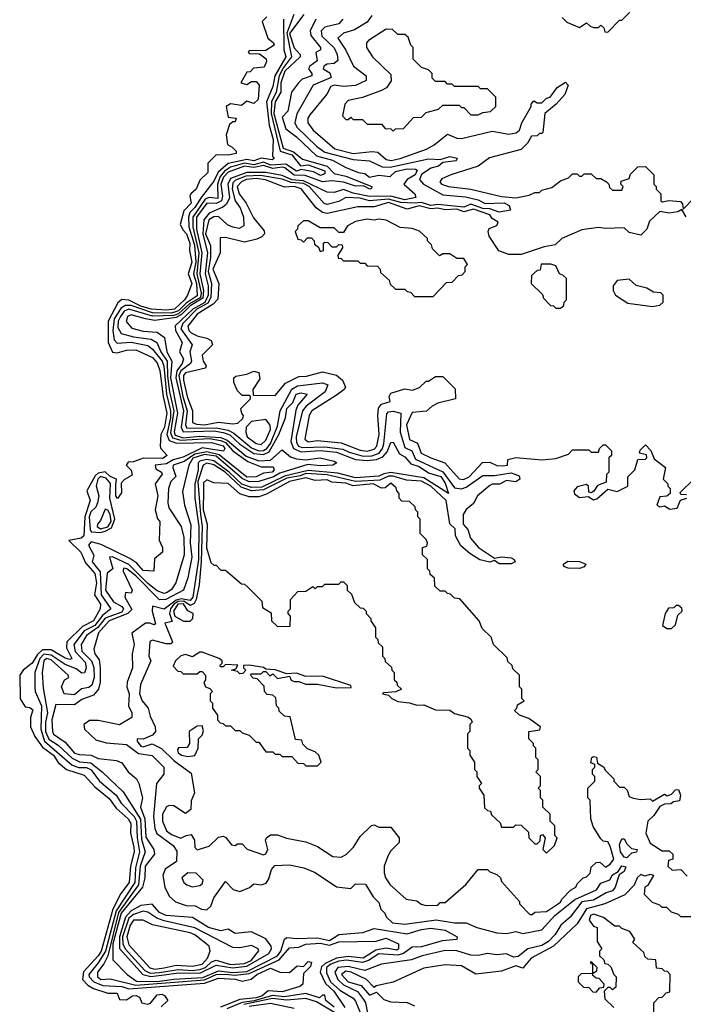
# Model space of a CAD drawing. Extents: x 2668140 to 2765664, y 823621 to 955240.
# Tile 50 of 256: x 2696972 to 2699785, y 857249 to 861423. Entities that reach past the tile are written whole.
import ezdxf

# ---------------------------------------------------------------- set-up
doc = ezdxf.new("R2010")
doc.units = 0

msp = doc.modelspace()

# ---------------------------------------------------------------- linework, layer by layer
at = {"layer": '0CON02XD'}
for points in [[(2699465, 861370), (2699515, 861420), (2699525, 861420), (2699587.5, 861485)], [(2698020, 861435), (2698000, 861415), (2698023.3, 861345), (2698047.5, 861325), (2698050, 861315), (2698015, 861292.5), (2697945, 861290), (2697940, 861285), (2697945, 861280), (2697988.3, 861278.3), (2698016.7, 861256.7), (2698017.5, 861245), (2698008.3, 861221.7), (2697963, 861217), (2697948.3, 861201.7), (2697935, 861200), (2697910, 861155), (2697935, 861147.5), (2697955, 861160), (2697975, 861160), (2697986.7, 861145), (2697983.3, 861085), (2697965, 861067.5), (2697935, 861076.7), (2697911.7, 861058.3), (2697865, 861066.7), (2697847.5, 861055), (2697855, 861010), (2697890, 861005), (2697885, 860990), (2697875, 860990), (2697861.7, 860978.3), (2697847.5, 860935), (2697853.3, 860893.3), (2697873, 860883), (2697890, 860865), (2697890, 860855), (2697855, 860848.8), (2697805, 860850), (2697770, 860815), (2697770, 860775), (2697735, 860742.5), (2697720, 860705), (2697697.5, 860685), (2697693.3, 860675), (2697698.8, 860645), (2697667.7, 860612.3), (2697652.5, 860555), (2697665, 860530), (2697679.2, 860515), (2697693.8, 860475), (2697691.2, 860445), (2697702, 860395), (2697686, 860345), (2697702, 860305), (2697683.8, 860255), (2697670, 860235), (2697628, 860195), (2697595, 860190.8), (2697530, 860195), (2697485, 860208.5), (2697435, 860234.4), (2697405, 860236), (2697387.8, 860222.2), (2697346.9, 860145), (2697346.9, 860055), (2697365, 860013.8), (2697385, 860010), (2697425, 860022.5), (2697465, 860024), (2697535, 859990.8), (2697555, 859968), (2697566.3, 859936.3), (2697579.5, 859825), (2697596.4, 859755), (2697585.7, 859695.7), (2697570, 859665), (2697567.5, 859615), (2697570, 859605), (2697597.5, 859575), (2697577.3, 859562.7), (2697495, 859564.2), (2697455, 859548), (2697432.3, 859547.7), (2697423.8, 859535), (2697445, 859513.8), (2697448.6, 859491.4), (2697416.4, 859473.6), (2697402.5, 859457.5), (2697403, 859417), (2697387, 859393), (2697380, 859405), (2697379.3, 859450.7), (2697382.5, 859475), (2697355, 859485.8), (2697335, 859506.2), (2697305, 859500.5), (2697291.3, 859488.7), (2697256.2, 859425), (2697271.4, 859385), (2697248.5, 859315), (2697244, 859235), (2697232.5, 859225), (2697180, 859215), (2697231.2, 859165), (2697251.1, 859121.1), (2697290.8, 859075), (2697297.8, 859035), (2697289.2, 858985), (2697314, 858945), (2697313.8, 858925), (2697285, 858874.3), (2697238.8, 858851.2), (2697172.5, 858785), (2697170.3, 858760.3), (2697192.5, 858715), (2697185, 858711.2), (2697165, 858716), (2697105, 858751.4), (2697068.5, 858751.5), (2697048, 858732), (2697024.2, 858695), (2696986.2, 858665), (2696972, 858645), (2696973.6, 858543.6), (2696995, 858510), (2697015, 858507.5), (2697027, 858497), (2697017.5, 858465), (2697017.5, 858425), (2697036.2, 858385), (2697069.1, 858339.1), (2697115, 858305.8), (2697134.4, 858274.4), (2697170, 858245), (2697245, 858220), (2697290.3, 858170.3), (2697351.7, 858121.7), (2697380.3, 858080.3), (2697431.2, 858035), (2697443.3, 858015), (2697441.2, 857975), (2697455.6, 857915), (2697457.1, 857895), (2697442, 857835), (2697435.7, 857765), (2697401.1, 857718.9), (2697367, 857653), (2697316.9, 857475), (2697305, 857454.2), (2697243.1, 857386.9), (2697238.8, 857355), (2697260.8, 857330.8), (2697285, 857316), (2697345, 857296.7), (2697385, 857296.7), (2697395, 857270), (2697425, 857267.5), (2697450, 857285), (2697466.1, 857286.1), (2697479.3, 857279.3), (2697490, 857255), (2697515, 857250), (2697526.4, 857253.6), (2697555, 857290), (2697575, 857292.5), (2697586.4, 857286.4), (2697600, 857265), (2697571.7, 857238.3)], [(2698090.8, 861425), (2698091.9, 861295), (2698100.6, 861265), (2698053.1, 861185), (2698045, 861140), (2698018.9, 861075), (2698028.9, 860975), (2698046.7, 860915), (2698043.8, 860843.8), (2698050, 860835), (2698041.7, 860828.3), (2697995, 860836.2), (2697965, 860824.5), (2697935, 860830), (2697856.2, 860813.8), (2697813, 860777), (2697795, 860738), (2697740.7, 860669.3), (2697715, 860627.1), (2697693.1, 860605), (2697687.3, 860585), (2697689.1, 860545), (2697713, 860467), (2697718.6, 860395), (2697709.2, 860345), (2697721.1, 860305), (2697725, 860252.5), (2697678.2, 860221.8), (2697645, 860188.9), (2697615, 860178.2), (2697535, 860179.7), (2697445, 860211.2), (2697418.5, 860211.5), (2697401.2, 860198.8), (2697372.5, 860155), (2697366.5, 860105), (2697372.5, 860065), (2697385, 860051.2), (2697445, 860055.6), (2697515, 860042), (2697535, 860026.2), (2697575.6, 859975), (2697583.7, 859953.7), (2697594.6, 859835), (2697611.8, 859765), (2697611.5, 859735), (2697596.2, 859665), (2697605, 859639.2), (2697637.2, 859627.2), (2697785, 859631.1), (2697835, 859616.9), (2697841.2, 859605), (2697836.1, 859593.9), (2697745, 859608), (2697665, 859567.8), (2697622.6, 859557.4), (2697595, 859540.6), (2697546.2, 859535), (2697548.6, 859518.6), (2697572.5, 859505), (2697576.2, 859496.2), (2697546.7, 859455), (2697558, 859405), (2697546.2, 859345), (2697556.4, 859306.4), (2697566.7, 859295), (2697563, 859217), (2697576.7, 859185), (2697577.5, 859165), (2697543, 859137), (2697540, 859085), (2697495, 859087.5), (2697469.2, 859119.2), (2697438.8, 859138.8), (2697317.6, 859197.6), (2697275, 859210), (2697263.3, 859195), (2697286.7, 859153.3), (2697278.8, 859125), (2697312.7, 859082.7), (2697316.7, 858985), (2697358.8, 858925), (2697322.7, 858897.3), (2697290.6, 858855), (2697245, 858831.9), (2697201.4, 858775), (2697206.9, 858745), (2697248.9, 858698.9), (2697253.8, 858675), (2697246.4, 858653.6), (2697235, 858652.5), (2697211.1, 858671.1), (2697165, 858690), (2697105, 858728.5), (2697075, 858732.7), (2697057.3, 858715), (2697036, 858655), (2697036.2, 858593.8), (2697038, 858575), (2697064.4, 858515), (2697061.5, 858415), (2697077.8, 858365), (2697195, 858262.9), (2697222.6, 858252.6), (2697255, 858252.9), (2697275, 858242.5), (2697310, 858195), (2697381.4, 858135), (2697401.7, 858101.7), (2697456.9, 858045), (2697467.3, 858025), (2697470, 857955), (2697480.5, 857895), (2697463, 857827), (2697459.5, 857765), (2697381.1, 857645), (2697335.8, 857474.2), (2697304.7, 857425.3), (2697265.7, 857375), (2697267.1, 857365), (2697285.8, 857345), (2697325, 857328.5), (2697404.5, 857324.5), (2697435, 857314.4), (2697755, 857338.5), (2697815, 857360.6), (2697885.6, 857355.6), (2697915, 857347.5), (2697953.9, 857356.1), (2697977.5, 857375), (2698035, 857402), (2698075, 857386), (2698115, 857383.8), (2698148.3, 857411.7), (2698175, 857410), (2698195, 857430), (2698208.3, 857428.3), (2698205, 857410), (2698175, 857380), (2698172.5, 857335), (2698160, 857325), (2698085, 857302.5), (2698025, 857306), (2698000, 857285), (2697975, 857276.7), (2697905, 857270), (2697823.6, 857236.4)], [(2698133.8, 861445), (2698104.1, 861365), (2698124.4, 861265), (2698089.9, 861220.1), (2698072.1, 861185), (2698059.5, 861115), (2698038.8, 861075), (2698038.2, 861025), (2698076.1, 860866.1), (2698125, 860849.4), (2698163, 860803), (2698195, 860807.5), (2698265, 860782.5), (2698265, 860770), (2698247.7, 860762.3), (2698218, 860778), (2698165, 860787.5), (2698145, 860780), (2698100.7, 860810.7), (2698036.1, 860806.1), (2698005, 860818.7), (2697965, 860808), (2697925, 860814.1), (2697865, 860797.9), (2697839.7, 860780.3), (2697821.6, 860758.4), (2697810.4, 860725), (2697811.2, 860665), (2697775, 860668.9), (2697758.1, 860661.9), (2697705.4, 860585), (2697705.4, 860545), (2697730.7, 860435), (2697722.8, 860345), (2697740.9, 860265), (2697737.8, 860245), (2697691.2, 860218.8), (2697645, 860175.9), (2697625, 860168.9), (2697535, 860166.7), (2697435, 860195.5), (2697415, 860186.7), (2697398.9, 860165), (2697390, 860145), (2697388.3, 860118.3), (2697402.7, 860092.7), (2697455, 860078.6), (2697529.1, 860069.1), (2697553.8, 860055), (2697570.6, 860015), (2697597.5, 859975), (2697598.5, 859911.5), (2697606.6, 859845), (2697626, 859765), (2697611.8, 859671.8), (2697620.2, 859650.3), (2697655, 859640.3), (2697775, 859647.4), (2697825, 859639.6), (2697845, 859630.4), (2697875.9, 859595.9), (2697939.4, 859549.4), (2697995, 859528), (2698046.7, 859526.7), (2698050, 859515), (2698042.5, 859505), (2698005, 859501.2), (2697975, 859484.3), (2697935, 859483.3), (2697818.1, 859578.1), (2697765, 859590.3), (2697715, 859580.9), (2697669.5, 859550.5), (2697622.9, 859535), (2697620.6, 859525), (2697633.3, 859486.7), (2697613.3, 859465), (2697603.3, 859435), (2697600, 859375), (2697604.1, 859354.1), (2697656.7, 859275), (2697667.3, 859227.3), (2697669.2, 859155), (2697633.8, 859035), (2697615, 859007.5), (2697597.5, 858995), (2697585, 858990), (2697555, 859001.2), (2697515, 859032.9), (2697435, 859113.3), (2697365, 859145.7), (2697352.5, 859145), (2697366.2, 859095), (2697342.7, 859077.3), (2697336, 859005), (2697370, 858955), (2697405, 858935.7), (2697411.9, 858925), (2697405, 858911.5), (2697334.7, 858885.3), (2697303.2, 858846.8), (2697255, 858812), (2697232.5, 858775), (2697235, 858746.7), (2697275.8, 858705), (2697286.6, 858676.6), (2697288.1, 858635), (2697277.6, 858602.4), (2697265, 858592), (2697233.8, 858586.2), (2697205, 858561.2), (2697160, 858565), (2697148.8, 858595), (2697162.5, 858625), (2697180, 858635), (2697177.5, 858645), (2697105, 858709.5), (2697085, 858715.5), (2697074.4, 858705), (2697066.9, 858655), (2697070.9, 858590.9), (2697090, 858485), (2697081.8, 858445), (2697081.8, 858405), (2697095, 858372.9), (2697135, 858347.5), (2697195, 858293.1), (2697225, 858277.1), (2697273.4, 858273.4), (2697322.7, 858232.7), (2697410, 858150), (2697483.8, 858033.8), (2697488.9, 857948.9), (2697504.3, 857895), (2697482.7, 857835), (2697475.6, 857755.6), (2697391.2, 857638.8), (2697345.4, 857454.6), (2697328.9, 857421.1), (2697301.2, 857385), (2697301.2, 857365), (2697315.9, 857354.1), (2697355, 857357.5), (2697465, 857330.4), (2697755, 857352.2), (2697805, 857375.9), (2697843.4, 857376.6), (2697885, 857373.3), (2697945, 857379.6), (2698072, 857438), (2698115, 857488.8), (2698155, 857492), (2698185, 857504.2), (2698245, 857508.1), (2698285, 857499.4), (2698325, 857513.3), (2698483.6, 857516.4), (2698525, 857530), (2698577.5, 857505), (2698578, 857485), (2698571.2, 857478.8), (2698525, 857487.5), (2698481.3, 857478.7), (2698427.5, 857445), (2698365, 857452.5), (2698315.3, 857444.7), (2698267.3, 857422.7), (2698251.4, 857408.6), (2698245.8, 857385), (2698267.8, 857337.8), (2698303.8, 857305), (2698350, 857235)], [(2698176.9, 861445), (2698116.2, 861363.8), (2698135, 861303.8), (2698160.8, 861275), (2698161.4, 861265), (2698095.5, 861205), (2698078.9, 861155), (2698079.5, 861115), (2698054.6, 861075), (2698049.7, 861025), (2698088.4, 860878.4), (2698132.3, 860862.3), (2698171.3, 860831.3), (2698275, 860801.8), (2698305, 860770.8), (2698355, 860760), (2698465, 860715.8), (2698463, 860707), (2698455.6, 860704.4), (2698428.8, 860718.8), (2698395, 860717.5), (2698345, 860733.9), (2698295, 860740), (2698255, 860735.6), (2698182.7, 860762.7), (2698135, 860763.1), (2698095.7, 860795), (2698085, 860797.5), (2698045, 860792.4), (2698005, 860805.3), (2697965, 860796.4), (2697925, 860802.4), (2697855, 860776.9), (2697835.4, 860755), (2697824.7, 860725), (2697832.3, 860675), (2697826.9, 860655), (2697805, 860643.3), (2697765, 860644.4), (2697722.1, 860585), (2697721.8, 860535), (2697744, 860435), (2697735.3, 860345), (2697751.1, 860275), (2697747.7, 860242.3), (2697695, 860210.3), (2697657.5, 860172.5), (2697635, 860160.3), (2697545, 860148.1), (2697505, 860154.2), (2697445, 860172), (2697428.8, 860165), (2697423.9, 860143.9), (2697447.5, 860115), (2697495, 860102.5), (2697555, 860098), (2697586, 860075), (2697595.6, 860015), (2697617.5, 859975), (2697610.6, 859905), (2697640.4, 859755), (2697626.2, 859676.2), (2697631.4, 859661.4), (2697665, 859650.5), (2697735, 859657.8), (2697825, 859652.4), (2697850.9, 859640.9), (2697932.3, 859572.3), (2697985, 859552.3), (2698035, 859555.5), (2698085, 859598.8), (2698119.5, 859569.5), (2698145, 859561.1), (2698185, 859557.5), (2698245, 859565.4), (2698305, 859551.2), (2698316.7, 859545), (2698300, 859535), (2698245, 859531.5), (2698193.1, 859536.9), (2698075, 859500.8), (2698047.5, 859485), (2697986.2, 859465), (2697945, 859464.1), (2697915, 859477.7), (2697805, 859572.5), (2697755, 859579.2), (2697706.4, 859563.6), (2697688.6, 859535), (2697662.3, 859422.3), (2697670, 859365), (2697697.9, 859282.1), (2697694.4, 859205), (2697702.2, 859145), (2697685, 859057.5), (2697666.2, 859005), (2697592, 858965), (2697565, 858963.5), (2697465, 859065.6), (2697426.2, 859095), (2697412.3, 859097.7), (2697410, 859085), (2697448.8, 859005), (2697445, 858992.5), (2697420, 858995), (2697417.5, 858975), (2697447, 858923), (2697430, 858905), (2697350.8, 858875), (2697305.7, 858824.3), (2697286.2, 858755), (2697291.2, 858735), (2697308.6, 858708.6), (2697313.1, 858675), (2697312.9, 858615), (2697305.6, 858584.4), (2697285, 858560), (2697235, 858541.4), (2697205, 858519.2), (2697125, 858520), (2697108, 858455), (2697111.2, 858405), (2697115, 858393.8), (2697165, 858360), (2697205, 858314.3), (2697225, 858307.5), (2697275, 858305.8), (2697305, 858291.2), (2697383, 858283), (2697405, 858272.5), (2697432.5, 858235), (2697466.7, 858205), (2697476.7, 858185), (2697492, 858125), (2697484.2, 858085), (2697501.8, 858035), (2697507.2, 857957.2), (2697540, 857905), (2697543.9, 857886.1), (2697503.3, 857835), (2697502.9, 857785), (2697491.9, 857745), (2697401.6, 857635), (2697366.4, 857505), (2697367, 857437), (2697428, 857375), (2697467.1, 857347.1), (2697555, 857345.3), (2697626, 857356), (2697747.8, 857362.2), (2697815, 857390.6), (2697875, 857384.2), (2697935, 857388.9), (2698065.3, 857454.7), (2698079.6, 857475), (2698094.2, 857525), (2698105, 857532.5), (2698145, 857527.5), (2698235, 857531.5), (2698285, 857520), (2698325, 857544.4), (2698425.9, 857554.1), (2698475, 857570.6), (2698615, 857548.1), (2698675, 857566.9), (2698715, 857572), (2698775, 857564), (2698826.7, 857535), (2698825, 857524.2), (2698762.4, 857517.6), (2698675, 857492.2), (2698635, 857491.4), (2698599.2, 857465), (2698575, 857457.5), (2698495, 857462.5), (2698450.8, 857435), (2698425, 857426.9), (2698356.6, 857436.6), (2698325, 857432.4), (2698290.2, 857419.8), (2698272.5, 857405), (2698272.2, 857382.2), (2698290, 857345), (2698329.4, 857309.4), (2698385, 857275.6), (2698395, 857262), (2698415.4, 857215)], [(2698226.7, 861425), (2698203.8, 861375), (2698206.2, 861355), (2698247.5, 861305), (2698247.5, 861295), (2698226.7, 861283.3), (2698232.3, 861247.7), (2698201.2, 861225), (2698196.2, 861215), (2698210, 861195), (2698210, 861185), (2698169.3, 861170.7), (2698153.3, 861155), (2698124.3, 861115.7), (2698108, 861035), (2698085, 861010), (2698100.3, 860960.3), (2698145, 860926), (2698230, 860845), (2698297.9, 860827.9), (2698355, 860796.7), (2698407.5, 860775), (2698435, 860770.8), (2698455, 860755.8), (2698495, 860764), (2698541.7, 860758.3), (2698565, 860779.2), (2698615, 860791.1), (2698649.7, 860789.7), (2698656.7, 860785), (2698647.8, 860765), (2698615, 860745.8), (2698600, 860725), (2698647.5, 860685), (2698650.7, 860669.3), (2698605, 860658.7), (2698545, 860674.6), (2698455, 860673.1), (2698385, 860687.9), (2698345, 860703.1), (2698305, 860690.8), (2698275, 860692), (2698175, 860740), (2698125, 860744.2), (2698085, 860761.8), (2698015, 860774.6), (2697935, 860775.4), (2697865, 860748.9), (2697854.6, 860725), (2697861.8, 860668.2), (2697849.2, 860640.8), (2697832.4, 860627.6), (2697775, 860603.3), (2697752.1, 860575), (2697747.9, 860515), (2697768, 860435), (2697758.6, 860345), (2697771.6, 860295), (2697771.1, 860255), (2697756.2, 860223.8), (2697705.4, 860195), (2697631.4, 860125), (2697631.9, 860105), (2697660.8, 860055), (2697649.2, 860015), (2697665.8, 859985), (2697661.4, 859965), (2697638.2, 859935), (2697633.5, 859905), (2697666.8, 859765), (2697656.9, 859695), (2697665, 859675.6), (2697795, 859679.4), (2697835, 859673.4), (2697862.7, 859662.7), (2697905, 859623.8), (2697965, 859584.6), (2698005, 859579.6), (2698028.8, 859591.2), (2698070.9, 859665), (2698099.2, 859735), (2698104.4, 859775), (2698130, 859800), (2698144.5, 859835.5), (2698165, 859841.2), (2698190, 859835), (2698150.8, 859789.2), (2698143.1, 859766.9), (2698121.8, 859635), (2698133.1, 859605), (2698165, 859590.8), (2698245, 859596.9), (2698315, 859589.6), (2698395, 859559.1), (2698445.4, 859554.6), (2698485, 859558.9), (2698510.9, 859569.1), (2698529.3, 859590.7), (2698545, 859630), (2698555, 859632.5), (2698582, 859582), (2698605, 859570), (2698630, 859540), (2698665, 859528.1), (2698705, 859502.5), (2698756.6, 859486.6), (2698775, 859458.8), (2698790, 859415), (2698685, 859481.1), (2698545, 859503.2), (2698515, 859497.5), (2698495, 859488.2), (2698395, 859480.8), (2698321.1, 859501.1), (2698195, 859511.9), (2698095, 859487.8), (2697998.3, 859441.7), (2697955, 859439.4), (2697913.2, 859453.2), (2697860, 859505), (2697795, 859553.1), (2697765, 859558.8), (2697735, 859551.1), (2697728.1, 859545), (2697728.7, 859515), (2697713.9, 859453.9), (2697714.6, 859395), (2697731.3, 859275), (2697729.4, 859135), (2697706.2, 858975), (2697695, 858961.1), (2697657.5, 858967.5), (2697635, 858962.4), (2697585, 858924.3), (2697535, 858936.7), (2697534.2, 858915), (2697548.3, 858861.7), (2697542.5, 858857.5), (2697524.1, 858864.1), (2697505, 858864.2), (2697447, 858823), (2697456.7, 858775), (2697448.8, 858735), (2697450, 858675), (2697427.5, 858615), (2697426.7, 858595), (2697436.2, 858565), (2697433.3, 858515), (2697447.5, 858485), (2697447.5, 858465), (2697395, 858433.8), (2697305, 858452), (2697267.7, 858452.3), (2697243.3, 858435), (2697246.2, 858415), (2697295, 858370.8), (2697337.9, 858357.9), (2697425, 858350.6), (2697475, 858311.9), (2697534.2, 858304.2), (2697583.3, 858255), (2697583.3, 858225), (2697552, 858185), (2697539.4, 858045), (2697544.5, 857994.5), (2697553.4, 857973.4), (2697622.1, 857922.1), (2697637.7, 857897.7), (2697636.7, 857855), (2697588.3, 857821.7), (2697578.8, 857795), (2697586.7, 857745), (2697605, 857707.5), (2697633, 857683), (2697678.3, 857668.3), (2697716.4, 857666.4), (2697743, 857653), (2697765, 857650), (2697782.5, 857665), (2697795, 857700), (2697845, 857770), (2697876.4, 857736.4), (2697905, 857726.7), (2697946.1, 857743.9), (2697965, 857760), (2697995, 857755.7), (2698017.2, 857762.8), (2698028.7, 857781.3), (2698039.3, 857820.7), (2698053, 857837), (2698115, 857840), (2698177, 857827), (2698225, 857807.5), (2698315, 857747.5), (2698375, 857740), (2698395, 857760), (2698438.3, 857758.3), (2698470, 857705), (2698495, 857680), (2698503, 857653), (2698520, 857635), (2698525, 857620), (2698552.5, 857595), (2698605, 857588.6), (2698737.4, 857607.4), (2698815, 857594.4), (2698864.3, 857594.3), (2698910, 857575), (2698995, 857552.5), (2699035, 857548.8), (2699075, 857558), (2699105, 857550), (2699185.5, 857564.5), (2699240.8, 857625), (2699325, 857693.8), (2699417.5, 857735), (2699435, 857762.5), (2699473.9, 857776.1), (2699485, 857797.5), (2699508.3, 857811.7), (2699525, 857836.7), (2699541.7, 857831.7), (2699535, 857812.5), (2699512.5, 857797.5), (2699496.7, 857745), (2699485, 857730), (2699458.3, 857721.7), (2699405, 857690), (2699355, 857683.8), (2699305, 857618.8), (2699266, 857585), (2699242, 857545), (2699214, 857515), (2699185, 857497.8), (2699125.8, 857484.2), (2699085, 857452), (2699065, 857449.2), (2699035, 857462.5), (2698995, 857458.6), (2698955, 857464), (2698915, 857455.8), (2698885, 857457.1), (2698825.5, 857475.5), (2698775, 857477.1), (2698677.5, 857455), (2698632.8, 857437.2), (2698505, 857418.8), (2698435, 857391.9), (2698365, 857410), (2698320, 857405), (2698308.5, 857385), (2698320, 857355), (2698345, 857332.1), (2698403.8, 857303.8), (2698429.8, 857269.8), (2698437.8, 857255), (2698452.9, 857175)], [(2698341.2, 861425), (2698324.2, 861405.8), (2698265, 861390.8), (2698250, 861375), (2698253.2, 861353.2), (2698305, 861303.3), (2698318, 861275), (2698320, 861250), (2698305, 861236.7), (2698275, 861233.8), (2698261.2, 861225), (2698258.8, 861215), (2698287.1, 861197.1), (2698291.7, 861178.3), (2698216.7, 861145), (2698146.1, 861023.9), (2698138.8, 860985), (2698147.1, 860967.1), (2698231.2, 860885), (2698265, 860861.4), (2698385, 860830.6), (2698454.1, 860824.1), (2698508.3, 860798.3), (2698542.4, 860797.6), (2698705, 860832.9), (2698755, 860830), (2698795, 860842.5), (2698826, 860836), (2698822.5, 860825), (2698765, 860817.5), (2698747.8, 860802.2), (2698715, 860793.1), (2698675, 860767.1), (2698666.7, 860745), (2698683.3, 860725), (2698765, 860680.8), (2698861.4, 860671.4), (2698915, 860658.6), (2698945, 860644), (2699026, 860646), (2699047.5, 860635), (2699052.5, 860615), (2699005, 860606.9), (2698965, 860620.9), (2698935, 860622.5), (2698885, 860641.4), (2698855, 860628.7), (2698745, 860638.7), (2698715, 860635.4), (2698675, 860647.9), (2698644.6, 860645.4), (2698587.4, 860647.4), (2698535, 860662.2), (2698455, 860655.5), (2698415, 860666.5), (2698355, 860668.8), (2698325, 860652), (2698275, 860638.8), (2698263, 860643), (2698198.6, 860715), (2698175, 860728), (2698122.8, 860732.8), (2698085, 860746.9), (2697992.2, 860762.2), (2697930.5, 860759.5), (2697887.4, 860742.6), (2697875, 860731.2), (2697872.7, 860705), (2697886, 860655), (2697906, 860625), (2697921.2, 860585), (2697921.7, 860548.3), (2697903, 860537), (2697875, 860543.8), (2697853.2, 860553.2), (2697815, 860588.8), (2697795, 860587.5), (2697774.3, 860575), (2697759.1, 860515), (2697780.6, 860465), (2697781.5, 860415), (2697770.7, 860355), (2697784.7, 860304.7), (2697782.3, 860245), (2697769.2, 860220.8), (2697723.5, 860195), (2697663.5, 860135), (2697655, 860112.5)], [(2698465, 861440), (2698445, 861412.5), (2698390.7, 861379.3), (2698344.3, 861365.7), (2698320, 861345), (2698353.8, 861293.8), (2698387.5, 861225), (2698440, 861185), (2698440, 861165), (2698395, 861143.3), (2698345, 861139.2), (2698305, 861145.8), (2698290.8, 861139.2), (2698273.6, 861106.4), (2698201.2, 861018.8), (2698193.8, 861005), (2698193.3, 860985), (2698216.7, 860955), (2698307.5, 860875), (2698385, 860856), (2698466.4, 860863.6)], [(2699271.7, 861431.7), (2699291.7, 861411.7), (2699345, 861390), (2699375, 861410), (2699390, 861395), (2699405, 861390), (2699425, 861390), (2699435, 861400), (2699448.3, 861388.3), (2699451.7, 861371.7), (2699465, 861370)], [(2698555, 860950), (2698565, 860960), (2698598.3, 860961.7), (2698641.7, 861008.3), (2698675, 861010), (2698695, 861030), (2698747, 861043), (2698765, 861060), (2698835, 861060), (2698845, 861050), (2698855, 861050), (2698885, 861020), (2698915, 861020), (2698935, 861030), (2698967, 861033), (2698990, 861055), (2698990, 861095), (2698955, 861130), (2698925, 861130), (2698915, 861140), (2698815, 861140), (2698805, 861150), (2698785, 861150), (2698775, 861160), (2698735, 861160), (2698720, 861175), (2698720, 861195), (2698705, 861210), (2698675, 861220), (2698640, 861255), (2698640, 861305), (2698630, 861315), (2698618.3, 861348.3), (2698605, 861360), (2698575, 861360), (2698551.7, 861381.7), (2698525, 861382.5), (2698450, 861335), (2698442.5, 861325), (2698442.5, 861305), (2698467.5, 861265), (2698545, 861190), (2698547, 861163), (2698526.4, 861133.6), (2698505, 861122.5), (2698425, 861092.5), (2698365, 861080), (2698350, 861065), (2698340, 861015), (2698355, 861000), (2698365, 861000), (2698375, 861010), (2698385, 861000), (2698425, 861000), (2698445, 860980), (2698505, 860980), (2698521.7, 860961.7), (2698545, 860960), (2698555, 860950)], [(2698466.4, 860863.6), (2698490.7, 860860.7), (2698525, 860830), (2698546.1, 860826.1), (2698585, 860834.3), (2698695.9, 860874.1), (2698728.3, 860891.7), (2698785, 860937.5), (2698825, 860920), (2698845, 860918.8), (2698975, 860950), (2699045, 860937.5), (2699077, 860943), (2699090, 860955), (2699100, 860985), (2699140, 861055), (2699140, 861065), (2699151.7, 861078.3), (2699165, 861070), (2699185, 861070), (2699205, 861090), (2699220, 861095), (2699250, 861135), (2699285, 861157.5), (2699297.5, 861145), (2699282.5, 861105), (2699246, 861064), (2699197.5, 861025), (2699190, 860945), (2699185, 860940), (2699175, 860940), (2699165, 860930), (2699141.7, 860928.3), (2699125, 860900), (2699097, 860873), (2698963, 860837), (2698915, 860802.5), (2698800, 860765), (2698761.7, 860748.3), (2698752.5, 860735), (2698760, 860725), (2698790, 860715), (2698885, 860703.8), (2699015, 860673.3), (2699075, 860667.5), (2699131.7, 860678.3), (2699155, 860690), (2699175, 860690), (2699185, 860700), (2699228.3, 860711.7), (2699265, 860740), (2699298.3, 860751.7), (2699315, 860770), (2699335, 860770), (2699345, 860760), (2699355, 860760), (2699365, 860770), (2699395, 860770), (2699415, 860750), (2699435, 860750), (2699460, 860735), (2699470, 860725), (2699471.7, 860711.7), (2699485, 860700), (2699525, 860700), (2699530, 860715), (2699520, 860725), (2699521.7, 860738.3), (2699555, 860750), (2699561.7, 860768.3), (2699591.7, 860798.3), (2699625, 860800), (2699660, 860765), (2699660, 860725), (2699670, 860715), (2699670, 860705), (2699690, 860685), (2699690, 860655), (2699695, 860650), (2699723.3, 860656.7), (2699772.5, 860652.5), (2699781.7, 860641.7), (2699785, 860620), (2699831.7, 860668.3)], [(2699797.7, 860587.7), (2699778.3, 860618.3), (2699761.2, 860608.8), (2699725, 860603.3), (2699685, 860610), (2699641.7, 860568.3), (2699630, 860535), (2699605, 860510), (2699555, 860520), (2699535, 860540), (2699455, 860537.5), (2699425, 860542.5), (2699355, 860532.5), (2699270, 860495), (2699241.7, 860468.3), (2699195, 860460), (2699097, 860427), (2699045, 860427.5), (2699003.6, 860443.6), (2698962.5, 860505), (2698957.5, 860525), (2698961.7, 860538.3), (2698995, 860550), (2699000, 860565), (2698975, 860580), (2698965, 860596.2), (2698895, 860619.1), (2698855, 860608), (2698825, 860620), (2698775, 860616.7), (2698745, 860624.4), (2698715, 860621.5), (2698665, 860633.6), (2698615, 860620), (2698535, 860647.3), (2698475, 860629.2), (2698405, 860628.8), (2698275, 860600.8), (2698255, 860606), (2698228.8, 860625), (2698165, 860706.2), (2698135.5, 860715.5), (2698095, 860712.5), (2698013.4, 860743.4), (2697975, 860749.6), (2697932, 860745), (2697912, 860735), (2697894.5, 860715.5), (2697901.9, 860685), (2697932, 860645), (2697963, 860583), (2698008.3, 860528.3), (2698010, 860515), (2697998.3, 860501.7), (2697977.7, 860492.3), (2697925, 860480), (2697845, 860500), (2697821.7, 860498.3), (2697821.2, 860435), (2697790.8, 860365), (2697816.2, 860305), (2697811.7, 860238.3), (2697792.5, 860217.5), (2697724.3, 860175), (2697684.1, 860124.1), (2697688.8, 860105), (2697698.8, 860095), (2697725, 860082), (2697765, 860073.3), (2697783, 860063), (2697790, 860045), (2697745, 860000), (2697750, 859975), (2697762.5, 859955), (2697760, 859945), (2697675, 859925.6), (2697666, 859915), (2697665.7, 859895), (2697681.9, 859825), (2697704.3, 859765), (2697704, 859715), (2697722, 859708), (2697755, 859706), (2697815, 859716.7), (2697875, 859710), (2697897, 859713), (2697918.3, 859731.7), (2697920, 859745), (2697913, 859753), (2697910, 859775), (2697950, 859815), (2697950, 859825), (2697945, 859830), (2697915, 859830), (2697895, 859850), (2697880, 859885), (2697880, 859905), (2697888.3, 859911.7), (2697935, 859920), (2697965, 859932.5), (2697985, 859927.5), (2697989.3, 859900.7), (2697960, 859855), (2697961.7, 859831.7), (2698055, 859830), (2698098.3, 859881.7), (2698155, 859910), (2698188.3, 859911.7), (2698255, 859930), (2698315, 859916.2), (2698340, 859895), (2698352.5, 859865), (2698347.5, 859855), (2698315, 859831.2), (2698210, 859765), (2698198.8, 859745), (2698180, 859645), (2698195, 859634), (2698235, 859639.2), (2698335, 859628.6), (2698415, 859597.5), (2698445, 859594.4), (2698475, 859602.9), (2698485.8, 859615), (2698495.7, 859665), (2698490, 859745), (2698493.6, 859776.4), (2698505, 859793.3), (2698542.5, 859805), (2698537.5, 859825), (2698545, 859840), (2698605, 859857.5), (2698637, 859853), (2698667, 859863), (2698695, 859890), (2698705, 859890), (2698735, 859910), (2698765, 859910), (2698818.3, 859858.3), (2698820, 859815), (2698745, 859797.5), (2698720, 859785), (2698696.4, 859763.6), (2698635, 859757.5), (2698611.4, 859705), (2698625, 859643.3), (2698658.1, 859628.1), (2698673.3, 859585), (2698715, 859566.2), (2698774.1, 859544.1), (2698835, 859476.7), (2698853.9, 859473.9), (2698876.7, 859485), (2698933.6, 859546.4), (2698965, 859546.7), (2698995, 859533.3), (2699018.8, 859531.2), (2699040, 859535), (2699041.7, 859558.3), (2699075, 859567.5), (2699185, 859557.5), (2699245, 859562.5), (2699298.3, 859581.7), (2699315, 859600), (2699385, 859600), (2699395, 859590), (2699425, 859590), (2699430, 859605), (2699445, 859620), (2699455, 859620), (2699480, 859595), (2699480, 859575), (2699470, 859565), (2699470, 859505), (2699460, 859495), (2699458.3, 859461.7), (2699421.2, 859448.8), (2699405.9, 859424.1), (2699395, 859417.5), (2699385, 859420), (2699382.5, 859445), (2699375, 859452.5), (2699335, 859442), (2699321.2, 859425), (2699323.3, 859413.3), (2699345, 859397.5), (2699381.7, 859401.7), (2699405, 859387.5), (2699418.8, 859391.2), (2699465, 859432.5), (2699505, 859422.5), (2699550, 859445), (2699550, 859485), (2699580, 859515), (2699591.7, 859558.3), (2699625, 859560), (2699630, 859565), (2699628.3, 859578.3), (2699600, 859585), (2699601.7, 859598.3), (2699625, 859620), (2699647, 859597), (2699661.7, 859561.7), (2699710, 859525), (2699700, 859475), (2699720, 859455), (2699720, 859445), (2699730, 859435), (2699730, 859415), (2699715, 859402.5), (2699685, 859400), (2699672.5, 859365), (2699685, 859357.5), (2699705, 859362.5), (2699727.5, 859347.5), (2699758.3, 859351.7), (2699773.8, 859386.2), (2699800, 859395)], [(2698725, 860250), (2698781.7, 860308.3), (2698805, 860310), (2698831.7, 860338.3), (2698848.3, 860341.7), (2698860, 860355), (2698860, 860375), (2698870, 860385), (2698855, 860410), (2698825, 860410), (2698795, 860430), (2698765, 860430), (2698751.7, 860421.7), (2698721.7, 860451.7), (2698718.3, 860468.3), (2698700, 860485), (2698700, 860495), (2698667, 860527), (2698635, 860537.5), (2698585, 860542.5), (2698525, 860572.5), (2698495, 860577.5), (2698475, 860572.5), (2698445, 860576.7), (2698395, 860567.5), (2698361.7, 860548.3), (2698345, 860520), (2698325, 860520), (2698305, 860540), (2698245, 860540), (2698195, 860570), (2698175, 860570), (2698151.7, 860548.3), (2698150, 860535), (2698140, 860525), (2698151.7, 860491.7), (2698165, 860490), (2698175, 860480), (2698191.7, 860498.3), (2698208.3, 860498.3), (2698220, 860485), (2698221.7, 860471.7), (2698238.3, 860458.3), (2698245, 860440), (2698260, 860445), (2698260, 860475), (2698265, 860480), (2698278.3, 860478.3), (2698295, 860460), (2698315, 860460), (2698325, 860470), (2698338.3, 860468.3), (2698340, 860455), (2698320, 860425), (2698321.7, 860411.7), (2698335, 860410), (2698345, 860400), (2698405, 860400), (2698415, 860390), (2698435, 860390), (2698445, 860380), (2698488.3, 860378.3), (2698500, 860365), (2698501.7, 860351.7), (2698538.3, 860318.3), (2698541.7, 860301.7), (2698565, 860280), (2698605, 860280), (2698615, 860270), (2698628.3, 860268.3), (2698645, 860250), (2698725, 860250)], [(2699265, 860200), (2699278.3, 860211.7), (2699280, 860225), (2699290, 860235), (2699290, 860325), (2699275, 860340), (2699260, 860345), (2699245, 860380), (2699223, 860387), (2699183, 860387), (2699178.3, 860361.7), (2699165, 860360), (2699141.7, 860338.3), (2699140, 860305), (2699188.3, 860258.3), (2699191.7, 860241.7), (2699221.7, 860211.7), (2699235, 860210), (2699245, 860200), (2699265, 860200)], [(2699655, 860207.5), (2699685, 860212.5), (2699700, 860225), (2699700, 860255), (2699690, 860265), (2699658.3, 860268.3), (2699630, 860285), (2699585, 860296.7), (2699555, 860322.5), (2699505, 860317.5), (2699487.5, 860295), (2699487.5, 860275), (2699497.5, 860255), (2699550.5, 860220.5), (2699655, 860207.5)], [(2697655, 860112.5), (2697703.8, 860045), (2697693.8, 860015), (2697700, 859975), (2697696, 859965), (2697655.6, 859935), (2697646.2, 859915), (2697663.1, 859825), (2697682.1, 859765), (2697674.5, 859705), (2697680.9, 859690.9), (2697805, 859692.5), (2697855, 859682.9), (2697879.8, 859669.8), (2697955, 859607.8), (2697985, 859595.6), (2698005, 859596.7), (2698019.4, 859605), (2698035, 859626), (2698065, 859700), (2698075.8, 859765), (2698125, 859856.2), (2698149.7, 859870.3), (2698255, 859883.8), (2698277.5, 859875), (2698266.2, 859845), (2698186, 859785), (2698170.8, 859765), (2698144.4, 859655), (2698145, 859630), (2698154.2, 859615), (2698168.7, 859608.7), (2698265, 859612.7), (2698342.1, 859602.1), (2698368.9, 859588.9), (2698427.4, 859572.6), (2698465, 859574.5), (2698495.8, 859585), (2698510.6, 859605), (2698515.6, 859625), (2698528.3, 859751.7), (2698535, 859760), (2698555, 859763.3), (2698587.5, 859755), (2698584.3, 859675), (2698605, 859608.8), (2698633.8, 859595), (2698650.3, 859560.3), (2698765.5, 859505.5), (2698815, 859438), (2698844.2, 859434.2), (2698865, 859440.8), (2698935, 859490), (2698985, 859490), (2699055, 859501.9), (2699088.8, 859488.8), (2699092.5, 859475), (2699075.7, 859464.3), (2699035, 859469.2), (2699005.6, 859454.4), (2698975, 859454.3), (2698965, 859448.6), (2698912, 859405), (2698895, 859372.5), (2698865, 859346.7), (2698852, 859325), (2698852.5, 859285), (2698872, 859262), (2698883.3, 859225), (2698917.5, 859185), (2698985, 859140), (2699015, 859146.2), (2699055, 859142), (2699067.5, 859135), (2699072.5, 859125), (2699055, 859116), (2699005, 859116), (2698985, 859130), (2698965, 859123.3), (2698922.9, 859132.9), (2698879.5, 859159.5), (2698842.3, 859192.3), (2698818.8, 859235), (2698817.5, 859265), (2698796, 859286), (2698780, 859385), (2698714.4, 859445), (2698675, 859466.9), (2698611.4, 859471.4), (2698555, 859487.5), (2698535, 859488.5), (2698499.1, 859470.9), (2698395, 859465.4), (2698275, 859492.9), (2698185, 859498.7), (2698161.2, 859488.8), (2698105, 859479.6), (2698005, 859429.2), (2697955, 859426.1), (2697910.6, 859440.6), (2697843.1, 859505), (2697795, 859535.5), (2697765, 859543.1), (2697749.2, 859535), (2697727.5, 859465), (2697738, 859325), (2697745.4, 859275), (2697741.8, 859125), (2697733, 859027), (2697720.5, 858965), (2697711.4, 858948.6), (2697695, 858939.4), (2697667.3, 858957.3), (2697643.5, 858956.5), (2697625.4, 858945), (2697611.2, 858925), (2697607.5, 858905), (2697618.8, 858871.2), (2697587.5, 858865), (2697620, 858785), (2697612.5, 858777.5), (2697593, 858777), (2697535, 858792.5), (2697523, 858787), (2697520, 858725), (2697527.5, 858705), (2697483.8, 858605), (2697480, 858565), (2697491.2, 858535), (2697516.7, 858505), (2697525, 858470), (2697546.7, 858425), (2697547.5, 858405), (2697535, 858390), (2697495, 858372.5), (2697470, 858375), (2697470, 858365), (2697485, 858343.8), (2697495, 858341.2), (2697533, 858353), (2697573.6, 858333.6), (2697625, 858283.3), (2697699.5, 858229.5), (2697713.3, 858145), (2697698.3, 858111.7), (2697697.5, 858075), (2697675, 858057.5), (2697625, 858090), (2697605, 858092.5), (2697593.6, 858086.4), (2697576.7, 858055), (2697576.7, 858025), (2697594.3, 857984.3), (2697615, 857968.8), (2697655, 857953.3), (2697677.5, 857965), (2697699.3, 857969.3), (2697712.5, 857945), (2697714.1, 857914.1), (2697725, 857903.3), (2697775, 857920), (2697815, 857957.5), (2697835, 857962.5), (2697846.4, 857956.4), (2697870, 857925), (2697885, 857922.5), (2697895, 857930), (2697915, 857930), (2697936.4, 857906.4), (2698005, 857882.5), (2698015, 857887.5), (2698023.3, 857905), (2698013.3, 857945), (2698017.5, 857955), (2698035, 857967.5), (2698065, 857967.5), (2698103, 857953), (2698185, 857937.5), (2698235, 857917.5), (2698300, 857875), (2698335, 857872.5), (2698356.4, 857883.6), (2698387.5, 857915), (2698415, 857960), (2698463, 858007), (2698475, 858010), (2698495, 858000), (2698545, 858000), (2698580, 857955), (2698580, 857935), (2698545, 857900), (2698533, 857877), (2698517.5, 857835), (2698517, 857807), (2698523.3, 857785), (2698542.5, 857755), (2698610, 857695), (2698655, 857687.5), (2698673.3, 857673.3), (2698695, 857667.5), (2698745, 857670), (2698755, 857680), (2698775, 857680), (2698863, 857757), (2698915, 857820), (2698955, 857820), (2698965, 857810), (2698995, 857800), (2699010, 857785), (2699015, 857770), (2699090, 857685), (2699090, 857675), (2699135, 857630), (2699145, 857630), (2699155, 857640), (2699205, 857642.5), (2699265, 857682.5), (2699270, 857695), (2699307, 857733), (2699330, 857745), (2699335, 857760), (2699360, 857785), (2699375, 857790), (2699390, 857805), (2699395, 857830), (2699415, 857850), (2699431.7, 857851.7), (2699455, 857830), (2699475, 857843.3), (2699490, 857865), (2699475, 857920), (2699465, 857937.5), (2699445, 857940), (2699435, 857950), (2699403.3, 858003.3), (2699392.5, 858035), (2699390, 858115), (2699380, 858125), (2699380, 858165), (2699410, 858195), (2699410, 858215), (2699400, 858225), (2699400, 858245), (2699410, 858255), (2699410, 858265), (2699393, 858273), (2699397.5, 858295), (2699405, 858300), (2699416.4, 858296.4), (2699421.7, 858271.7), (2699446.4, 858256.4), (2699455, 858240), (2699490, 858205), (2699490, 858195), (2699515, 858170), (2699535, 858170), (2699547, 858157), (2699555, 858130), (2699573, 858123), (2699605, 858117.5), (2699645, 858120), (2699655, 858110), (2699705, 858140), (2699717, 858133), (2699735, 858140), (2699751.7, 858158.3), (2699765, 858160), (2699772.5, 858135), (2699768.3, 858111.7), (2699743, 858107), (2699731.7, 858098.3), (2699705, 858097.5), (2699685, 858087.5), (2699660, 858050), (2699634, 858025), (2699626.7, 857975), (2699645, 857932.5), (2699695, 857900), (2699725, 857900), (2699740, 857885), (2699740, 857865), (2699721.7, 857858.3), (2699720, 857835), (2699738.3, 857818.3), (2699775, 857820), (2699801.7, 857791.7)], [(2697995, 859622), (2698015, 859640), (2698035.7, 859685), (2698033.3, 859703.3), (2698015, 859727.5), (2697955, 859720), (2697932.5, 859695), (2697930, 859675), (2697936.7, 859655), (2697975, 859626.2), (2697995, 859622)], [(2697315, 859249.2), (2697335, 859254.6), (2697361.1, 859268.9), (2697375.6, 859305), (2697354.5, 859395), (2697356.6, 859456.6), (2697339, 859479), (2697315, 859486.2), (2697302.9, 859475), (2697296.7, 859446.7), (2697306.9, 859405), (2697302, 859375), (2697294.2, 859355.8), (2697273.9, 859336.1), (2697266.7, 859315), (2697271.2, 859261.2), (2697275, 859252.5), (2697315, 859249.2)], [(2699205, 857890), (2699238.3, 857921.7), (2699250, 857955), (2699240, 857965), (2699240, 858005), (2699220, 858025), (2699220, 858055), (2699190, 858085), (2699190, 858115), (2699180, 858125), (2699180, 858155), (2699170, 858165), (2699180, 858175), (2699180, 858215), (2699160, 858235), (2699170, 858245), (2699170, 858285), (2699160, 858295), (2699160, 858335), (2699150, 858345), (2699150, 858355), (2699130, 858375), (2699130, 858405), (2699177, 858413), (2699180, 858425), (2699130.7, 858460.7), (2699090, 858475), (2699070, 858495), (2699080, 858505), (2699081.7, 858518.3), (2699110, 858535), (2699100, 858545), (2699100, 858585), (2699090, 858595), (2699090, 858645), (2699061.7, 858671.7), (2699060, 858685), (2699041.7, 858701.7), (2699038.3, 858718.3), (2698980, 858775), (2698970, 858805), (2698931.7, 858841.7), (2698920, 858875), (2698838.3, 858968.3), (2698815, 858970), (2698798.3, 858988.3), (2698785, 858990), (2698775, 859000), (2698755, 859000), (2698731.7, 859021.7), (2698730, 859055), (2698711.7, 859071.7), (2698710, 859085), (2698700, 859095), (2698700, 859135), (2698680, 859155), (2698680, 859185), (2698698.3, 859191.7), (2698700, 859205), (2698695, 859220), (2698670, 859245), (2698670, 859305), (2698660, 859315), (2698660, 859335), (2698650, 859345), (2698648.3, 859358.3), (2698625, 859380), (2698591.7, 859381.7), (2698580, 859395), (2698580, 859415), (2698570, 859425), (2698568.3, 859438.3), (2698545, 859457.5), (2698521.7, 859438.3), (2698505, 859437.5), (2698470, 859455), (2698385, 859446.9), (2698355, 859458.5), (2698295, 859462), (2698275, 859472), (2698225, 859470), (2698185, 859480.6), (2698115, 859465.6), (2698018.8, 859411.2), (2697985, 859400), (2697945, 859400), (2697905, 859412.5), (2697855, 859456.7), (2697795, 859460), (2697765, 859472.5), (2697750.7, 859459.3), (2697751.4, 859425), (2697749.1, 859345), (2697766, 859285), (2697764.2, 859184.2), (2697781.7, 859121.7), (2697795, 859110), (2697805, 859110), (2697825, 859090), (2697845, 859090), (2697911.7, 859031.7), (2697925, 859030), (2697938.3, 859018.3), (2697998.3, 858958.3), (2698001.7, 858931.7), (2698038.3, 858908.3), (2698040, 858875), (2698065, 858850), (2698118.3, 858851.7), (2698120, 858895), (2698110, 858905), (2698110, 858915), (2698120, 858925), (2698120, 858965), (2698151.7, 858998.3), (2698185, 859000), (2698215, 859020), (2698225, 859010), (2698235, 859020), (2698255, 859020), (2698265, 859030), (2698325, 859030), (2698335, 859040), (2698345, 859040), (2698360, 859025), (2698360, 859005), (2698378.3, 858988.3), (2698391.7, 858951.7), (2698415, 858930), (2698428.3, 858928.3), (2698440, 858915), (2698440, 858905), (2698460, 858885), (2698460, 858875), (2698480, 858845), (2698480, 858805), (2698490, 858795), (2698491.7, 858781.7), (2698510, 858765), (2698510, 858725), (2698520, 858715), (2698521.7, 858701.7), (2698548.3, 858678.3), (2698550, 858665), (2698560, 858655), (2698560, 858625), (2698570, 858615), (2698571.7, 858601.7), (2698590, 858585), (2698567, 858573), (2698515, 858570), (2698510, 858565), (2698535, 858560), (2698550, 858545), (2698575, 858533.3), (2698625, 858527.5), (2698655, 858516.7), (2698685, 858518.8), (2698735, 858496.7), (2698795, 858496), (2698815, 858482.5), (2698875, 858466.7), (2698886.4, 858456.4), (2698890, 858445), (2698880, 858435), (2698880, 858405), (2698870, 858395), (2698870, 858335), (2698880, 858325), (2698880, 858305), (2698900, 858275), (2698900, 858245), (2698910, 858235), (2698910, 858215), (2698930, 858185), (2698920, 858175), (2698920, 858165), (2698940, 858135), (2698941.7, 858081.7), (2698955, 858070), (2698968.3, 858068.3), (2698971.7, 858051.7), (2699008.3, 858018.3), (2699015, 858000), (2699065, 858000), (2699075, 858010), (2699098.3, 858008.3), (2699128.3, 857978.3), (2699130, 857955), (2699155, 857930), (2699165, 857930), (2699178.3, 857941.7), (2699180, 857965), (2699188.3, 857968.3), (2699200, 857955), (2699190, 857905), (2699205, 857890)], [(2699798.3, 859408.3), (2699775, 859410), (2699771.7, 859418.3), (2699830, 859475)], [(2697315, 859264.6), (2697345, 859272.5), (2697360, 859295), (2697355, 859325.8), (2697345, 859343.3), (2697335, 859347.5), (2697315, 859300), (2697302, 859285), (2697300, 859275), (2697315, 859264.6)], [(2699345, 859096.5), (2699297.2, 859097.2), (2699279.2, 859105), (2699277.1, 859115), (2699295, 859127.8), (2699345, 859125.6), (2699372.5, 859115), (2699365, 859104.2), (2699345, 859096.5)], [(2697695, 858872.5), (2697706.2, 858883.8), (2697707.5, 858905), (2697685, 858917.5), (2697666.3, 858946.3), (2697642.2, 858945), (2697624.6, 858915), (2697630, 858895), (2697666.1, 858873.9), (2697695, 858872.5)], [(2699735, 858842.5), (2699751.7, 858858.3), (2699761.7, 858898.3), (2699780, 858915), (2699778.3, 858928.3), (2699765, 858940), (2699755, 858940), (2699745, 858930), (2699721.7, 858928.3), (2699707.5, 858905), (2699696.7, 858855), (2699715, 858842.5), (2699735, 858842.5)], [(2698235, 858260), (2698250, 858275), (2698240, 858305), (2698225, 858320), (2698191.7, 858331.7), (2698171.7, 858351.7), (2698168.3, 858368.3), (2698141.7, 858371.7), (2698118.3, 858468.3), (2698095, 858470), (2698071.7, 858491.7), (2698070, 858505), (2698060, 858515), (2698058.3, 858548.3), (2698045, 858560), (2698021.7, 858561.7), (2698010, 858575), (2698008.3, 858598.3), (2697978.3, 858628.3), (2697961.7, 858631.7), (2697950, 858645), (2697955, 858650), (2697995, 858650), (2698005, 858660), (2698015, 858660), (2698031.7, 858641.7), (2698045, 858650), (2698065, 858630), (2698115, 858640), (2698123.3, 858623.3), (2698135, 858617.5), (2698155, 858617.5), (2698185, 858606.7), (2698235, 858606.7), (2698315, 858590), (2698377.5, 858592.5), (2698375, 858600), (2698255, 858640), (2698185, 858638.8), (2698145, 858652.5), (2698105, 858650), (2698055, 858667.5), (2698015, 858670), (2698005, 858677.5), (2697945, 858686.7), (2697920, 858685), (2697920, 858675), (2697930, 858665), (2697918.3, 858651.7), (2697905, 858650), (2697895, 858660), (2697870, 858665), (2697888.3, 858671.7), (2697897, 858687), (2697845, 858690), (2697835, 858680), (2697825, 858680), (2697820, 858685), (2697830, 858695), (2697830, 858705), (2697817.5, 858715), (2697745, 858742.5), (2697735, 858742.5), (2697705, 858722.5), (2697675, 858732.5), (2697655, 858726.7), (2697632.5, 858705), (2697623, 858683), (2697641.7, 858661.7), (2697655, 858660), (2697665, 858650), (2697725, 858650), (2697735, 858660), (2697745, 858660), (2697760, 858645), (2697760, 858625), (2697753, 858613), (2697760, 858595), (2697778.3, 858588.3), (2697790, 858575), (2697780, 858565), (2697780, 858535), (2697790, 858525), (2697790, 858505), (2697810, 858475), (2697810, 858455), (2697821.7, 858441.7), (2697835, 858440), (2697845, 858430), (2697865, 858430), (2697885, 858410), (2697905, 858410), (2697915, 858400), (2697945, 858390), (2697975, 858360), (2697985, 858360), (2698015, 858320), (2698045, 858320), (2698055, 858310), (2698075, 858310), (2698085, 858300), (2698125, 858300), (2698151.7, 858271.7), (2698175, 858270), (2698185, 858260), (2698235, 858260)], [(2697685, 858300), (2697715, 858303.3), (2697728.8, 858335), (2697730, 858375), (2697745, 858390), (2697751.7, 858408.3), (2697745, 858430), (2697725, 858427.5), (2697690, 858405), (2697692.5, 858355), (2697682.5, 858337.5), (2697645, 858336.7), (2697640.7, 858329.3), (2697643.8, 858315), (2697657.5, 858305), (2697685, 858300)], [(2699545, 857870), (2699535, 857872.5), (2699518.8, 857895), (2699514.1, 857925.9), (2699525, 857950), (2699535, 857950), (2699545, 857930), (2699565, 857910), (2699590, 857905), (2699586.4, 857893.6), (2699565, 857890), (2699545, 857870)], [(2697705, 857747.5), (2697735, 857752.5), (2697745, 857760), (2697750, 857775), (2697720, 857805), (2697685, 857806.7), (2697660, 857785), (2697667.5, 857765), (2697680, 857755), (2697705, 857747.5)], [(2699875, 857620), (2699775, 857620), (2699765, 857630), (2699735, 857640), (2699715, 857660), (2699695, 857660), (2699685, 857670), (2699655, 857680), (2699620, 857715), (2699623, 857747), (2699636.4, 857753.6), (2699660, 857795), (2699645, 857800), (2699622.5, 857792.5), (2699605, 857800), (2699590, 857785), (2699576.4, 857753.6), (2699537, 857713), (2699452.5, 857675), (2699375, 857653.8), (2699335, 857590), (2699285.9, 857544.1), (2699234.4, 857495.6), (2699140, 857445), (2699105, 857402.5), (2699075, 857412.5), (2699015, 857390), (2698905, 857377.5), (2698845, 857412.5), (2698775, 857416.7), (2698685, 857402.5), (2698555, 857342.5), (2698483, 857327), (2698475, 857320), (2698442.5, 857355), (2698377.5, 857385), (2698355, 857389.2), (2698336.7, 857375), (2698365, 857344.3), (2698419.2, 857329.2), (2698455, 857287.5), (2698485, 857300), (2698515, 857270), (2698545, 857260), (2698615, 857257.5), (2698645, 857242.5)], [(2697527.3, 857367.3), (2697585, 857373.4), (2697645, 857382.7), (2697735, 857381.6), (2697805, 857414.6), (2697875, 857404.2), (2697935, 857410.6), (2698027.5, 857465), (2698039.2, 857485), (2698037.5, 857495), (2698015, 857526), (2697955, 857556.7), (2697885, 857550), (2697855, 857567.5), (2697825, 857560), (2697772.5, 857575), (2697705, 857617.5), (2697592.5, 857625), (2697565, 857638.8), (2697534.2, 857674.2), (2697485, 857668.1), (2697444.4, 857645), (2697420.9, 857619.2), (2697395.3, 857535), (2697395.4, 857485.4), (2697494.2, 857375), (2697527.3, 857367.3)], [(2697525, 857381.5), (2697565, 857383.8), (2697643.1, 857396.9), (2697705, 857391.8), (2697735, 857396.4), (2697759.2, 857405), (2697785, 857428.6), (2697805, 857435.8), (2697865, 857417.9), (2697925, 857422.1), (2697952.5, 857435), (2697986.4, 857476.4), (2697982.5, 857485), (2697955, 857498.8), (2697905, 857488), (2697875, 857490), (2697715, 857573.1), (2697585, 857603.3), (2697553.6, 857613.6), (2697515, 857640), (2697495, 857644.2), (2697455, 857630.5), (2697434.6, 857615), (2697408.2, 857535), (2697408.5, 857505), (2697419.4, 857485), (2697502.1, 857392.1), (2697525, 857381.5)], [(2699660, 857205), (2699660, 857255), (2699681.7, 857278.3), (2699695, 857280), (2699711.7, 857298.3), (2699728.3, 857301.7), (2699730, 857375), (2699718.3, 857388.3), (2699705, 857390), (2699695, 857400), (2699671.7, 857401.7), (2699668.3, 857438.3), (2699635, 857440), (2699621.7, 857451.7), (2699618.3, 857468.3), (2699571.7, 857511.7), (2699580, 857525), (2699558.3, 857558.3), (2699525, 857570), (2699515, 857580), (2699495, 857580), (2699447, 857617), (2699405, 857631.2), (2699391.2, 857625), (2699386.4, 857606.4), (2699405, 857580), (2699420, 857575), (2699420, 857515), (2699440, 857485), (2699430, 857475), (2699430, 857455), (2699448.3, 857438.3), (2699451.7, 857421.7), (2699465, 857420), (2699478.3, 857408.3), (2699490, 857375), (2699500, 857365), (2699498.3, 857321.7), (2699485, 857310), (2699475, 857320), (2699465, 857320), (2699450, 857305), (2699453, 857273), (2699490, 857235)], [(2697545, 857397.8), (2697585, 857403.6), (2697635, 857414.5), (2697705, 857411.1), (2697745, 857419.4), (2697768.6, 857445), (2697778.8, 857475), (2697775.8, 857495.8), (2697715, 857543.8), (2697695, 857552), (2697535, 857586), (2697495, 857606), (2697455, 857605.7), (2697440.6, 857585), (2697425.7, 857535), (2697435, 857501.2), (2697523.8, 857403.8), (2697545, 857397.8)], [(2699415, 857300), (2699431.7, 857318.3), (2699448.3, 857321.7), (2699450, 857335), (2699428.3, 857358.3), (2699415, 857360), (2699401.7, 857371.7), (2699400, 857380), (2699418.3, 857391.7), (2699420, 857405), (2699395, 857430), (2699390, 857425), (2699400, 857420), (2699400, 857380), (2699351.7, 857378.3), (2699340, 857365), (2699340, 857345), (2699361.7, 857321.7), (2699385, 857320), (2699401.7, 857301.7), (2699415, 857300)], [(2698305, 857236.7), (2698270, 857265), (2698265, 857287.5), (2698255, 857287.5), (2698243, 857277), (2698185, 857294.4), (2698095, 857280.8), (2698043.8, 857286.2), (2697966.6, 857263.4), (2697915, 857256.8), (2697850.4, 857229.6)], [(2698311, 857211), (2698230.3, 857260.3), (2698185, 857273.9), (2698105, 857266.2), (2698043.5, 857273.5), (2697921.8, 857248.2)], [(2698135, 857231.5), (2698035, 857251.9), (2697945, 857239.5)]]:
    msp.add_lwpolyline(points, dxfattribs=at)

doc.saveas('drawing.dxf')
